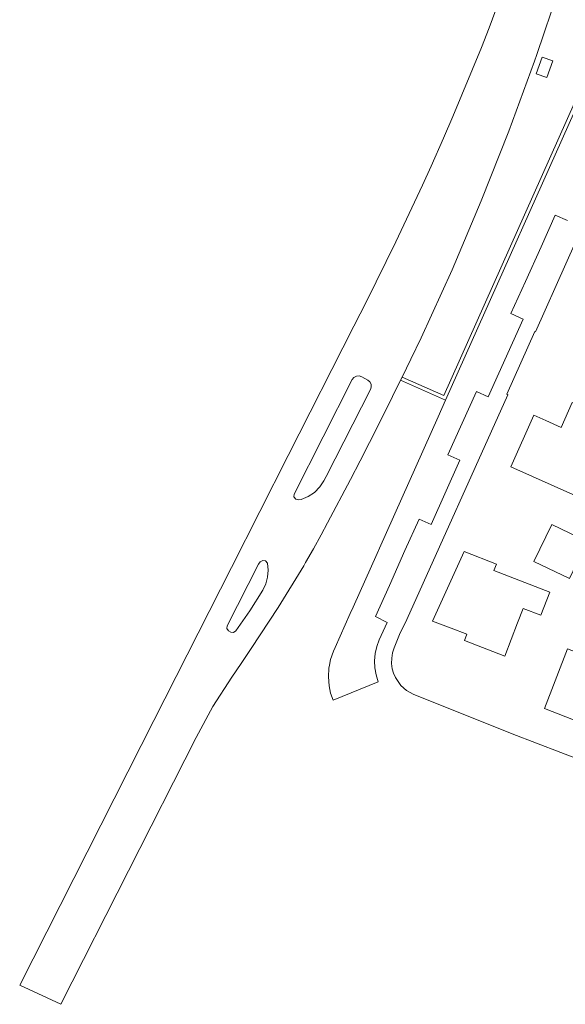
# Model space of a CAD drawing. Header units: metres. Extents: x 196496 to 197479, y 355139 to 356324.
# Tile 8 of 144: x 196569 to 196647, y 355435 to 355577. Entities that reach past the tile are written whole.
import ezdxf

# ---------------------------------------------------------------- set-up
doc = ezdxf.new("R2010")
doc.units = ezdxf.units.M
for name, color, linetype, lineweight in [('B-WE-GR-BEPLANTING_CULTUUR_HEESTERS-GV', 252, 'Continuous', 18), ('B-WE-OG-TERREIN_CULTUURSCHEIDING-GV', 252, 'Continuous', 18), ('B-WE-OG-TERREIN_ERF-GV', 252, 'Continuous', 18), ('B-WE-VH-VERHARDING_ASFALT-GV', 252, 'Continuous', 18)]:
    doc.layers.add(name, color=color, linetype=linetype, lineweight=lineweight)

msp = doc.modelspace()

# ---------------------------------------------------------------- linework, layer by layer
at = {"layer": 'B-WE-GR-BEPLANTING_CULTUUR_HEESTERS-GV', "flags": 128}
msp.add_lwpolyline([(196653.556, 355577.196), (196653.171, 355576.013), (196652.762, 355574.838), (196652.316, 355573.638), (196651.849, 355572.447), (196651.36, 355571.263), (196650.848, 355570.088), (196629.671, 355522.633), (196623.683, 355525.281), (196623.463, 355524.831), (196629.925, 355521.974), (196651.306, 355569.886), (196651.82, 355571.068), (196652.313, 355572.26), (196652.783, 355573.46), (196653.232, 355574.669), (196653.645, 355575.853), (196654.033, 355577.045)], dxfattribs=at)
at = {"layer": 'B-WE-OG-TERREIN_CULTUURSCHEIDING-GV', "flags": 128}
msp.add_lwpolyline([(196646.168, 355580.899), (196643.052, 355571.661), (196642.715, 355570.711), (196638.995, 355560.618), (196635.061, 355550.616), (196630.874, 355540.717), (196626.418, 355530.948), (196624.953, 355527.882), (196623.683, 355525.281), (196629.671, 355522.633), (196650.848, 355570.088), (196651.36, 355571.263), (196651.849, 355572.447), (196652.316, 355573.638), (196652.762, 355574.838), (196653.171, 355576.013), (196653.556, 355577.196)], dxfattribs=at)
msp.add_lwpolyline([(196644.457, 355568.353), (196642.921, 355568.897), (196643.814, 355571.283), (196645.31, 355570.755)], close=True, dxfattribs=at)
at = {"layer": 'B-WE-OG-TERREIN_ERF-GV', "flags": 128}
msp.add_lwpolyline([(196651.572, 355551.331), (196642.833, 355531.796), (196642.747, 355531.847), (196638.715, 355522.826), (196638.853, 355522.75), (196624.351, 355490.466), (196623.311, 355488.286), (196622.537, 355486.379), (196622.304, 355485.65), (196622.183, 355484.894), (196622.172, 355484.129), (196622.265, 355483.37), (196622.443, 355482.709), (196622.717, 355482.081), (196623.489, 355480.954), (196624.314, 355480.228), (196625.285, 355479.714), (196639.488, 355473.998), (196660.454, 355465.972)], dxfattribs=at)
for points in [[(196656.033, 355521.394), (196661.612, 355519.043), (196663.068, 355522.29), (196669.005, 355519.628), (196668.654, 355518.845), (196673.9, 355516.492), (196672.577, 355513.541), (196662.284, 355518.158), (196661.262, 355515.878), (196660.964, 355516.013), (196660.717, 355515.461), (196658.983, 355516.238), (196657.484, 355512.89), (196654.957, 355514.022), (196651.728, 355506.814), (196639.295, 355512.385), (196642.617, 355519.8), (196644.347, 355519.025), (196646.518, 355518.052), (196648.132, 355521.653), (196654.809, 355518.662)], [(196650.288, 355501.636), (196647.726, 355496.323), (196642.623, 355498.784), (196645.185, 355504.097)], [(196643.625, 355491.074), (196641.072, 355492.017), (196640.281, 355489.958), (196638.433, 355485.151), (196632.644, 355487.407), (196632.985, 355488.324), (196630.737, 355489.174), (196628.039, 355490.192), (196632.605, 355500.199), (196637.234, 355498.417), (196636.859, 355497.481), (196644.915, 355494.36)], [(196656.216, 355478.2), (196655.007, 355475.083), (196654.449, 355473.643), (196644.127, 355477.646), (196647.454, 355486.226), (196651.051, 355484.829), (196651.505, 355486.013), (196657.679, 355483.644), (196656.298, 355480.045), (196656.849, 355479.831)]]:
    msp.add_lwpolyline(points, close=True, dxfattribs=at)
at = {"layer": 'B-WE-VH-VERHARDING_ASFALT-GV', "flags": 128}
for points in [[(196639.202, 355583.666), (196636.163, 355575.486), (196635.068, 355572.679), (196630.982, 355562.724), (196629.644, 355559.644), (196627.868, 355555.631), (196626.629, 355552.883), (196622.798, 355544.72), (196618.541, 355536.163), (196616.735, 355532.598), (196607.325, 355514.033), (196599.161, 355497.914), (196588.019, 355475.924), (196586.188, 355472.312), (196568.743, 355437.879), (196574.662, 355435.127), (196594.082, 355473.5), (196596.505, 355477.922), (196599.21, 355482.176), (196600.551, 355484.14), (196602.004, 355486.268), (196605.878, 355492.156), (196609.547, 355498.174), (196609.821, 355498.643), (196610.947, 355500.612), (196612.043, 355502.596), (196612.969, 355504.326), (196616.245, 355510.558), (196617.635, 355513.229), (196619.006, 355515.908), (196620.362, 355518.596), (196622.309, 355522.511), (196623.463, 355524.831), (196623.683, 355525.281), (196624.953, 355527.882), (196626.418, 355530.948), (196630.874, 355540.717), (196635.061, 355550.616), (196638.995, 355560.618), (196642.715, 355570.711), (196643.052, 355571.661), (196646.168, 355580.899)], [(196651.306, 355569.886), (196629.925, 355521.974), (196628.857, 355519.582), (196620.438, 355500.716), (196620.08, 355499.913), (196616.655, 355492.229), (196616.24, 355491.299), (196614.056, 355486.399), (196613.837, 355485.909), (196613.407, 355484.709), (196613.246, 355483.886), (196613.162, 355483.458), (196613.092, 355482.186), (196613.185, 355480.916), (196613.404, 355479.862), (196613.765, 355478.847), (196620.242, 355481.495), (196619.938, 355482.471), (196619.76, 355483.478), (196619.713, 355484.51), (196619.803, 355485.539), (196620.029, 355486.547), (196620.388, 355487.515), (196621.512, 355490.022), (196619.837, 355490.858), (196621.85, 355495.346), (196624.095, 355500.351), (196626.125, 355504.874), (196627.834, 355504.119), (196631.968, 355513.338), (196630.254, 355514.102), (196632.313, 355518.686), (196634.357, 355523.239), (196636.051, 355522.441), (196641.064, 355533.622), (196639.317, 355534.407), (196641.393, 355539.025), (196643.638, 355544.02), (196645.689, 355548.583), (196647.425, 355547.805)]]:
    msp.add_lwpolyline(points, dxfattribs=at)
for points in [[(196608.168, 355508.469), (196616.501, 355524.924), (196616.739, 355525.229), (196617.107, 355525.432), (196617.526, 355525.468), (196617.893, 355525.347), (196618.752, 355524.865), (196619.039, 355524.624), (196619.227, 355524.265), (196619.258, 355523.861), (196619.143, 355523.504), (196612.779, 355511.001), (196612.449, 355510.394), (196611.85, 355509.501), (196611.079, 355508.722), (196610.176, 355508.103), (196609.19, 355507.672), (196608.798, 355507.635), (196608.418, 355507.739), (196608.141, 355508.052)], [(196598.555, 355489.545), (196603.04, 355498.41), (196603.295, 355498.723), (196603.652, 355498.909), (196604.076, 355498.875), (196604.347, 355498.546), (196604.435, 355497.552), (196604.351, 355496.544), (196604.095, 355495.564), (196603.683, 355494.656), (196601.783, 355491.688), (196599.779, 355488.79), (196599.452, 355488.576), (196599.065, 355488.631), (196598.762, 355488.796), (196598.499, 355489.127)]]:
    msp.add_lwpolyline(points, close=True, dxfattribs=at)

doc.saveas('drawing.dxf')
